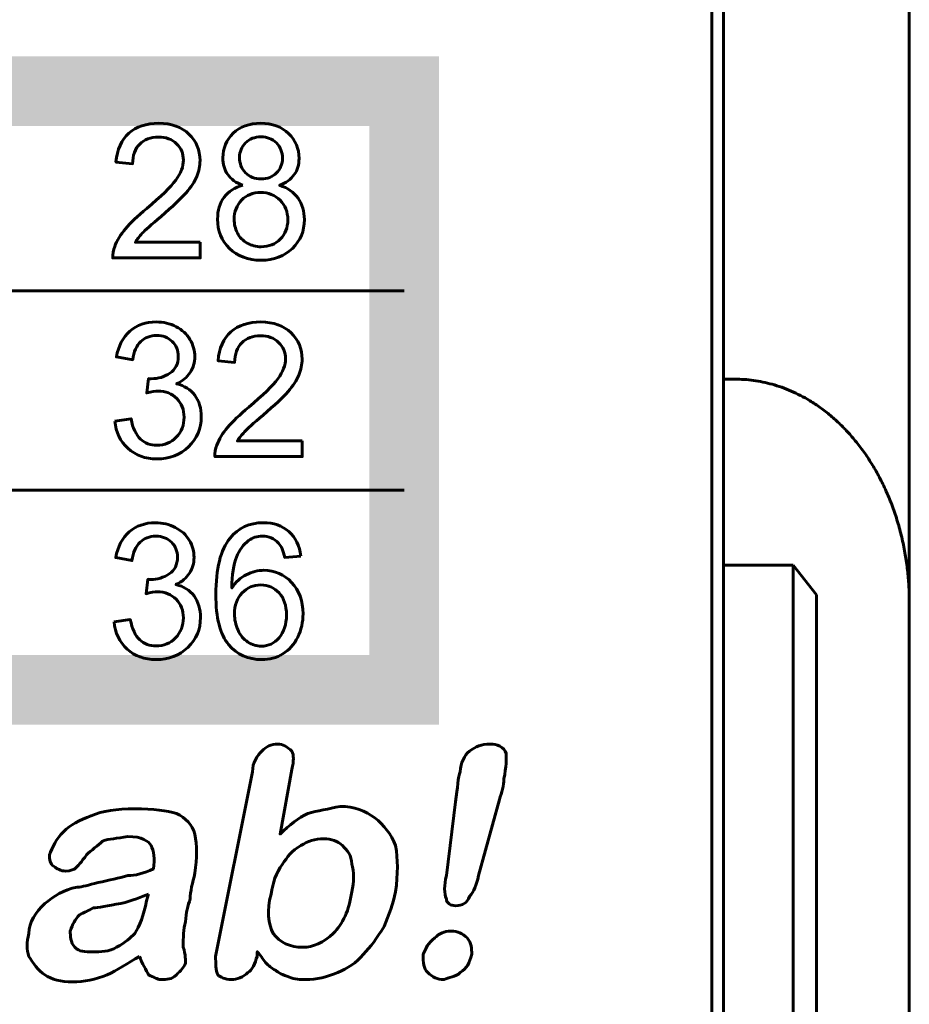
# Model space of a CAD drawing. Header units: millimetres. Extents: x -13 to 39, y -19 to 89.
# Tile 17 of 18: x 31 to 39, y 63 to 71. Entities that reach past the tile are written whole.
import ezdxf

# ---------------------------------------------------------------- set-up
doc = ezdxf.new("R2010")
doc.units = ezdxf.units.MM
doc.linetypes.add('K5LT32786', pattern=[0])
doc.linetypes.add('K5LT_BASIC', pattern=[0])

msp = doc.modelspace()

# ---------------------------------------------------------------- linework, layer by layer
at = {"color": 150, "linetype": 'K5LT32786', "lineweight": 60, "true_color": 0x0080ff}
for p, q in [((37.3387, 73.0375), (37.3387, 68.1579)), ((38.9387, 72.5932), (38.9387, 66.238)), ((37.2387, 49.2375), (37.2387, 71.6375)), ((20.69, 68.9198), (34.5892, 68.9198)), ((37.4387, 68.1579), (37.3387, 68.1579)), ((37.3387, 68.1579), (37.3387, 66.558)), ((20.69, 67.202), (34.5892, 67.202)), ((37.9387, 66.558), (37.3387, 66.558)), ((37.3387, 49.2375), (37.3387, 66.558)), ((38.1387, 66.302), (37.9387, 66.558)), ((37.9387, 66.558), (37.9387, 46.3375)), ((38.1387, 46.0295), (38.1387, 66.302)), ((38.9387, 61.1182), (38.9387, 66.238))]:
    msp.add_line(p, q, dxfattribs=at)
at = {"color": 150, "linetype": 'K5LT_BASIC', "true_color": 0x0080ff, "const_width": 0.6}
msp.add_lwpolyline([(20.69, 65.4839), (34.5892, 65.4839), (34.5892, 70.6375), (20.69, 70.6375)], close=True, dxfattribs=at)
at = {"color": 150, "linetype": 'K5LT32786', "lineweight": 60, "true_color": 0x0080ff}
for points, knots in [([(32.8331, 69.337), (32.8331, 69.337), (32.8331, 69.2016), (32.8331, 69.2016), (32.0808, 69.2016), (32.0808, 69.2016), (32.0797, 69.2357), (32.0852, 69.2685), (32.0971, 69.3002), (32.1164, 69.3521), (32.1474, 69.4034), (32.19, 69.4536), (32.2326, 69.5039), (32.2934, 69.5619), (32.3725, 69.6277), (32.4955, 69.7306), (32.5792, 69.812), (32.6228, 69.8722), (32.6667, 69.9324), (32.6887, 69.9894), (32.6887, 70.0431), (32.6887, 70.0993), (32.6688, 70.1466), (32.6291, 70.1852), (32.5894, 70.2237), (32.5376, 70.243), (32.4738, 70.243), (32.4064, 70.243), (32.3524, 70.2226), (32.312, 70.1818), (32.2715, 70.1412), (32.2511, 70.0848), (32.2505, 70.0125), (32.2505, 70.0125), (32.1078, 70.027), (32.1078, 70.027), (32.1175, 70.1355), (32.1545, 70.2183), (32.2185, 70.2753), (32.2828, 70.3322), (32.3688, 70.3607), (32.477, 70.3607), (32.586, 70.3607), (32.6725, 70.3301), (32.736, 70.2685), (32.7997, 70.207), (32.8315, 70.1307), (32.8315, 70.0399), (32.8315, 69.9937), (32.8223, 69.9483), (32.8035, 69.9037), (32.785, 69.8588), (32.7539, 69.8118), (32.7109, 69.7623), (32.6675, 69.7132), (32.5958, 69.6452), (32.4958, 69.5592), (32.4119, 69.4877), (32.3579, 69.4394), (32.3341, 69.4139), (32.3104, 69.3883), (32.2908, 69.3628), (32.2751, 69.337), (32.2751, 69.337), (32.8331, 69.337), (32.8331, 69.337)], [0, 0, 0, 0, 0.045455, 0.045455, 0.090909, 0.090909, 0.090909, 0.136364, 0.136364, 0.136364, 0.181818, 0.181818, 0.181818, 0.227273, 0.227273, 0.227273, 0.272727, 0.272727, 0.272727, 0.318182, 0.318182, 0.318182, 0.363636, 0.363636, 0.363636, 0.409091, 0.409091, 0.409091, 0.454545, 0.454545, 0.454545, 0.5, 0.5, 0.5, 0.545455, 0.545455, 0.545455, 0.590909, 0.590909, 0.590909, 0.636364, 0.636364, 0.636364, 0.681818, 0.681818, 0.681818, 0.727273, 0.727273, 0.727273, 0.772727, 0.772727, 0.772727, 0.818182, 0.818182, 0.818182, 0.863636, 0.863636, 0.863636, 0.909091, 0.909091, 0.909091, 0.954545, 0.954545, 0.954545, 1, 1, 1, 1]), ([(33.1992, 69.8274), (33.1413, 69.8489), (33.0984, 69.8798), (33.0704, 69.9195), (33.0426, 69.9596), (33.0285, 70.0074), (33.0285, 70.063), (33.0285, 70.1471), (33.0582, 70.2175), (33.1175, 70.2747), (33.177, 70.332), (33.2558, 70.3607), (33.3545, 70.3607), (33.4535, 70.3607), (33.5333, 70.3314), (33.5937, 70.2728), (33.654, 70.2143), (33.6841, 70.1431), (33.6841, 70.059), (33.6841, 70.0055), (33.6704, 69.9587), (33.6428, 69.9193), (33.6154, 69.8795), (33.5735, 69.8489), (33.5172, 69.8274), (33.5868, 69.8043), (33.6394, 69.7672), (33.6756, 69.7156), (33.7119, 69.6643), (33.7302, 69.603), (33.7302, 69.5315), (33.7302, 69.4329), (33.6958, 69.3502), (33.6273, 69.283), (33.5585, 69.2158), (33.4683, 69.1823), (33.3563, 69.1823), (33.2445, 69.1823), (33.1543, 69.2158), (33.0855, 69.2833), (33.0169, 69.3507), (32.9826, 69.4348), (32.9826, 69.5356), (32.9826, 69.6105), (33.0014, 69.6734), (33.0389, 69.7239), (33.0765, 69.7747), (33.13, 69.8091), (33.1992, 69.8274)], [0, 0, 0, 0, 0.0625, 0.0625, 0.0625, 0.125, 0.125, 0.125, 0.1875, 0.1875, 0.1875, 0.25, 0.25, 0.25, 0.3125, 0.3125, 0.3125, 0.375, 0.375, 0.375, 0.4375, 0.4375, 0.4375, 0.5, 0.5, 0.5, 0.5625, 0.5625, 0.5625, 0.625, 0.625, 0.625, 0.6875, 0.6875, 0.6875, 0.75, 0.75, 0.75, 0.8125, 0.8125, 0.8125, 0.875, 0.875, 0.875, 0.9375, 0.9375, 0.9375, 1, 1, 1, 1]), ([(33.1714, 70.0681), (33.1714, 70.0133), (33.1886, 69.9687), (33.2228, 69.934), (33.2572, 69.8994), (33.3022, 69.8819), (33.358, 69.8819), (33.4121, 69.8819), (33.4561, 69.8991), (33.4902, 69.9335), (33.5244, 69.9679), (33.5413, 70.0101), (33.5413, 70.06), (33.5413, 70.1122), (33.5238, 70.156), (33.4886, 70.1914), (33.4537, 70.2269), (33.4096, 70.2446), (33.3563, 70.2446), (33.3027, 70.2446), (33.2584, 70.2272), (33.2236, 70.1925), (33.1889, 70.1578), (33.1714, 70.1165), (33.1714, 70.0681)], [0, 0, 0, 0, 0.125, 0.125, 0.125, 0.25, 0.25, 0.25, 0.375, 0.375, 0.375, 0.5, 0.5, 0.5, 0.625, 0.625, 0.625, 0.75, 0.75, 0.75, 0.875, 0.875, 0.875, 1, 1, 1, 1]), ([(33.1254, 69.5345), (33.1254, 69.4939), (33.1347, 69.455), (33.1532, 69.4171), (33.1717, 69.3795), (33.1998, 69.3502), (33.2373, 69.3295), (33.2746, 69.3088), (33.3149, 69.2983), (33.3574, 69.2983), (33.4246, 69.2983), (33.4797, 69.3201), (33.5227, 69.3636), (33.5658, 69.4071), (33.5873, 69.4625), (33.5873, 69.5297), (33.5873, 69.5979), (33.565, 69.6543), (33.5209, 69.6989), (33.4764, 69.7435), (33.4204, 69.7658), (33.353, 69.7658), (33.2868, 69.7658), (33.2326, 69.7438), (33.1897, 69.6997), (33.1468, 69.6557), (33.1254, 69.6006), (33.1254, 69.5345)], [0, 0, 0, 0, 0.111111, 0.111111, 0.111111, 0.222222, 0.222222, 0.222222, 0.333333, 0.333333, 0.333333, 0.444444, 0.444444, 0.444444, 0.555556, 0.555556, 0.555556, 0.666667, 0.666667, 0.666667, 0.777778, 0.777778, 0.777778, 0.888889, 0.888889, 0.888889, 1, 1, 1, 1]), ([(32.0977, 67.7975), (32.0977, 67.7975), (32.2374, 67.8168), (32.2374, 67.8168), (32.2535, 67.7362), (32.2805, 67.6782), (32.3188, 67.6427), (32.3572, 67.6073), (32.4043, 67.5895), (32.4601, 67.5895), (32.5263, 67.5895), (32.5821, 67.6126), (32.627, 67.6589), (32.672, 67.7051), (32.6945, 67.7623), (32.6945, 67.8305), (32.6945, 67.8956), (32.6735, 67.9493), (32.6315, 67.9918), (32.5898, 68.0339), (32.5366, 68.0552), (32.4717, 68.0552), (32.4453, 68.0552), (32.4124, 68.0498), (32.3731, 68.0393), (32.3731, 68.0393), (32.3887, 68.1634), (32.3887, 68.1634), (32.398, 68.1624), (32.4056, 68.1618), (32.4112, 68.1618), (32.4709, 68.1618), (32.5244, 68.1777), (32.5722, 68.2091), (32.6199, 68.2406), (32.6437, 68.2889), (32.6437, 68.3542), (32.6437, 68.4061), (32.6262, 68.4491), (32.5915, 68.4832), (32.5569, 68.5173), (32.5122, 68.5342), (32.4574, 68.5342), (32.403, 68.5342), (32.3577, 68.5168), (32.3215, 68.4818), (32.2852, 68.4469), (32.262, 68.3945), (32.2517, 68.3247), (32.2517, 68.3247), (32.1119, 68.3504), (32.1119, 68.3504), (32.1292, 68.4456), (32.1678, 68.5195), (32.2283, 68.5718), (32.2887, 68.6242), (32.3641, 68.6503), (32.454, 68.6503), (32.5159, 68.6503), (32.573, 68.6369), (32.6252, 68.6097), (32.6776, 68.5829), (32.7175, 68.5461), (32.745, 68.4996), (32.7728, 68.4528), (32.7866, 68.4034), (32.7866, 68.351), (32.7866, 68.3013), (32.7733, 68.2561), (32.7471, 68.2153), (32.7207, 68.1745), (32.6815, 68.142), (32.6299, 68.1178), (32.6971, 68.1022), (32.7493, 68.0694), (32.7866, 68.0197), (32.8236, 67.9703), (32.8421, 67.9079), (32.8421, 67.8335), (32.8421, 67.7327), (32.8059, 67.647), (32.7336, 67.5769), (32.6611, 67.5068), (32.5696, 67.4719), (32.459, 67.4719), (32.3593, 67.4719), (32.2765, 67.5022), (32.2106, 67.5627), (32.1445, 67.6231), (32.1069, 67.7013), (32.0977, 67.7975)], [0, 0, 0, 0, 0.033333, 0.033333, 0.033333, 0.066667, 0.066667, 0.066667, 0.1, 0.1, 0.1, 0.133333, 0.133333, 0.133333, 0.166667, 0.166667, 0.166667, 0.2, 0.2, 0.2, 0.233333, 0.233333, 0.233333, 0.266667, 0.266667, 0.266667, 0.3, 0.3, 0.3, 0.333333, 0.333333, 0.333333, 0.366667, 0.366667, 0.366667, 0.4, 0.4, 0.4, 0.433333, 0.433333, 0.433333, 0.466667, 0.466667, 0.466667, 0.5, 0.5, 0.5, 0.533333, 0.533333, 0.533333, 0.566667, 0.566667, 0.566667, 0.6, 0.6, 0.6, 0.633333, 0.633333, 0.633333, 0.666667, 0.666667, 0.666667, 0.7, 0.7, 0.7, 0.733333, 0.733333, 0.733333, 0.766667, 0.766667, 0.766667, 0.8, 0.8, 0.8, 0.833333, 0.833333, 0.833333, 0.866667, 0.866667, 0.866667, 0.9, 0.9, 0.9, 0.933333, 0.933333, 0.933333, 0.966667, 0.966667, 0.966667, 1, 1, 1, 1]), ([(33.7122, 67.6266), (33.7122, 67.6266), (33.7122, 67.4912), (33.7122, 67.4912), (32.9599, 67.4912), (32.9599, 67.4912), (32.9588, 67.5253), (32.9643, 67.5581), (32.9762, 67.5898), (32.9955, 67.6417), (33.0265, 67.693), (33.0691, 67.7432), (33.1117, 67.7935), (33.1725, 67.8515), (33.2516, 67.9173), (33.3746, 68.0202), (33.4583, 68.1016), (33.5019, 68.1618), (33.5458, 68.222), (33.5678, 68.279), (33.5678, 68.3327), (33.5678, 68.3889), (33.5479, 68.4362), (33.5082, 68.4748), (33.4685, 68.5133), (33.4167, 68.5326), (33.3529, 68.5326), (33.2855, 68.5326), (33.2315, 68.5122), (33.1911, 68.4714), (33.1506, 68.4308), (33.1302, 68.3744), (33.1296, 68.3021), (33.1296, 68.3021), (32.9868, 68.3166), (32.9868, 68.3166), (32.9966, 68.4251), (33.0336, 68.5079), (33.0976, 68.5649), (33.1619, 68.6218), (33.2479, 68.6503), (33.3561, 68.6503), (33.4651, 68.6503), (33.5516, 68.6197), (33.6151, 68.5581), (33.6788, 68.4966), (33.7106, 68.4203), (33.7106, 68.3295), (33.7106, 68.2833), (33.7014, 68.2379), (33.6826, 68.1933), (33.664, 68.1484), (33.633, 68.1014), (33.59, 68.0519), (33.5466, 68.0028), (33.4749, 67.9348), (33.3749, 67.8488), (33.291, 67.7773), (33.237, 67.729), (33.2132, 67.7035), (33.1895, 67.6779), (33.1699, 67.6524), (33.1542, 67.6266), (33.1542, 67.6266), (33.7122, 67.6266), (33.7122, 67.6266)], [0, 0, 0, 0, 0.045455, 0.045455, 0.090909, 0.090909, 0.090909, 0.136364, 0.136364, 0.136364, 0.181818, 0.181818, 0.181818, 0.227273, 0.227273, 0.227273, 0.272727, 0.272727, 0.272727, 0.318182, 0.318182, 0.318182, 0.363636, 0.363636, 0.363636, 0.409091, 0.409091, 0.409091, 0.454545, 0.454545, 0.454545, 0.5, 0.5, 0.5, 0.545455, 0.545455, 0.545455, 0.590909, 0.590909, 0.590909, 0.636364, 0.636364, 0.636364, 0.681818, 0.681818, 0.681818, 0.727273, 0.727273, 0.727273, 0.772727, 0.772727, 0.772727, 0.818182, 0.818182, 0.818182, 0.863636, 0.863636, 0.863636, 0.909091, 0.909091, 0.909091, 0.954545, 0.954545, 0.954545, 1, 1, 1, 1]), ([(32.0913, 66.0693), (32.0913, 66.0693), (32.231, 66.0886), (32.231, 66.0886), (32.2472, 66.008), (32.2742, 65.95), (32.3125, 65.9145), (32.3509, 65.8791), (32.3979, 65.8613), (32.4537, 65.8613), (32.5199, 65.8613), (32.5757, 65.8844), (32.6206, 65.9307), (32.6656, 65.9769), (32.6882, 66.0341), (32.6882, 66.1023), (32.6882, 66.1674), (32.6672, 66.2211), (32.6252, 66.2636), (32.5834, 66.3057), (32.5303, 66.327), (32.4654, 66.327), (32.439, 66.327), (32.4061, 66.3216), (32.3667, 66.3111), (32.3667, 66.3111), (32.3824, 66.4352), (32.3824, 66.4352), (32.3916, 66.4342), (32.3993, 66.4336), (32.4048, 66.4336), (32.4646, 66.4336), (32.518, 66.4495), (32.5659, 66.4809), (32.6135, 66.5124), (32.6374, 66.5607), (32.6374, 66.626), (32.6374, 66.6779), (32.6198, 66.7209), (32.5852, 66.755), (32.5505, 66.7891), (32.5058, 66.806), (32.4511, 66.806), (32.3966, 66.806), (32.3514, 66.7886), (32.3151, 66.7536), (32.2789, 66.7187), (32.2556, 66.6663), (32.2453, 66.5965), (32.2453, 66.5965), (32.1056, 66.6222), (32.1056, 66.6222), (32.1228, 66.7174), (32.1614, 66.7913), (32.222, 66.8436), (32.2823, 66.896), (32.3578, 66.9221), (32.4476, 66.9221), (32.5096, 66.9221), (32.5667, 66.9087), (32.6189, 66.8815), (32.6712, 66.8547), (32.7111, 66.8179), (32.7387, 66.7714), (32.7665, 66.7246), (32.7802, 66.6752), (32.7802, 66.6228), (32.7802, 66.5731), (32.7669, 66.5279), (32.7408, 66.4871), (32.7144, 66.4463), (32.6752, 66.4138), (32.6236, 66.3896), (32.6907, 66.374), (32.7429, 66.3412), (32.7802, 66.2915), (32.8173, 66.2421), (32.8358, 66.1797), (32.8358, 66.1053), (32.8358, 66.0045), (32.7995, 65.9188), (32.7273, 65.8487), (32.6548, 65.7786), (32.5632, 65.7437), (32.4527, 65.7437), (32.3529, 65.7437), (32.2701, 65.774), (32.2043, 65.8345), (32.1382, 65.8949), (32.1006, 65.9731), (32.0913, 66.0693)], [0, 0, 0, 0, 0.033333, 0.033333, 0.033333, 0.066667, 0.066667, 0.066667, 0.1, 0.1, 0.1, 0.133333, 0.133333, 0.133333, 0.166667, 0.166667, 0.166667, 0.2, 0.2, 0.2, 0.233333, 0.233333, 0.233333, 0.266667, 0.266667, 0.266667, 0.3, 0.3, 0.3, 0.333333, 0.333333, 0.333333, 0.366667, 0.366667, 0.366667, 0.4, 0.4, 0.4, 0.433333, 0.433333, 0.433333, 0.466667, 0.466667, 0.466667, 0.5, 0.5, 0.5, 0.533333, 0.533333, 0.533333, 0.566667, 0.566667, 0.566667, 0.6, 0.6, 0.6, 0.633333, 0.633333, 0.633333, 0.666667, 0.666667, 0.666667, 0.7, 0.7, 0.7, 0.733333, 0.733333, 0.733333, 0.766667, 0.766667, 0.766667, 0.8, 0.8, 0.8, 0.833333, 0.833333, 0.833333, 0.866667, 0.866667, 0.866667, 0.9, 0.9, 0.9, 0.933333, 0.933333, 0.933333, 0.966667, 0.966667, 0.966667, 1, 1, 1, 1]), ([(33.6995, 66.6351), (33.6995, 66.6351), (33.5614, 66.6239), (33.5614, 66.6239), (33.549, 66.6795), (33.5313, 66.7201), (33.5082, 66.7453), (33.4704, 66.7859), (33.4236, 66.806), (33.368, 66.806), (33.3233, 66.806), (33.2837, 66.7934), (33.2495, 66.7681), (33.2056, 66.7356), (33.1712, 66.6883), (33.1455, 66.626), (33.1201, 66.5634), (33.1069, 66.4745), (33.1058, 66.3592), (33.1394, 66.4111), (33.1807, 66.4498), (33.2294, 66.4747), (33.278, 66.5), (33.3289, 66.5126), (33.3823, 66.5126), (33.4755, 66.5126), (33.5548, 66.4777), (33.6204, 66.4081), (33.6858, 66.3385), (33.7186, 66.2488), (33.7186, 66.1384), (33.7186, 66.0658), (33.7032, 65.9986), (33.6725, 65.9363), (33.6416, 65.874), (33.5995, 65.8264), (33.5456, 65.7934), (33.4918, 65.7603), (33.4308, 65.7437), (33.3624, 65.7437), (33.2463, 65.7437), (33.1513, 65.7872), (33.0778, 65.874), (33.0045, 65.9608), (32.9678, 66.104), (32.9678, 66.3033), (32.9678, 66.5263), (33.0085, 66.6886), (33.0897, 66.7899), (33.1606, 66.878), (33.2561, 66.9221), (33.3765, 66.9221), (33.4659, 66.9221), (33.5395, 66.8966), (33.5966, 66.8458), (33.6538, 66.795), (33.6881, 66.7249), (33.6995, 66.6351)], [0, 0, 0, 0, 0.052632, 0.052632, 0.052632, 0.105263, 0.105263, 0.105263, 0.157895, 0.157895, 0.157895, 0.210526, 0.210526, 0.210526, 0.263158, 0.263158, 0.263158, 0.315789, 0.315789, 0.315789, 0.368421, 0.368421, 0.368421, 0.421053, 0.421053, 0.421053, 0.473684, 0.473684, 0.473684, 0.526316, 0.526316, 0.526316, 0.578947, 0.578947, 0.578947, 0.631579, 0.631579, 0.631579, 0.684211, 0.684211, 0.684211, 0.736842, 0.736842, 0.736842, 0.789474, 0.789474, 0.789474, 0.842105, 0.842105, 0.842105, 0.894737, 0.894737, 0.894737, 0.947368, 0.947368, 0.947368, 1, 1, 1, 1]), ([(33.1281, 66.137), (33.1281, 66.0881), (33.1384, 66.0414), (33.1587, 65.9968), (33.1791, 65.9522), (33.2077, 65.9183), (33.244, 65.8949), (33.2804, 65.8715), (33.3191, 65.8597), (33.3601, 65.8597), (33.4196, 65.8597), (33.4704, 65.8839), (33.5125, 65.9323), (33.5545, 65.9806), (33.5757, 66.0462), (33.5757, 66.1292), (33.5757, 66.209), (33.5548, 66.2719), (33.5133, 66.3178), (33.4717, 66.3638), (33.4188, 66.3869), (33.3546, 66.3869), (33.2915, 66.3869), (33.2379, 66.3638), (33.194, 66.3178), (33.1501, 66.2719), (33.1281, 66.2117), (33.1281, 66.137)], [0, 0, 0, 0, 0.111111, 0.111111, 0.111111, 0.222222, 0.222222, 0.222222, 0.333333, 0.333333, 0.333333, 0.444444, 0.444444, 0.444444, 0.555556, 0.555556, 0.555556, 0.666667, 0.666667, 0.666667, 0.777778, 0.777778, 0.777778, 0.888889, 0.888889, 0.888889, 1, 1, 1, 1]), ([(33.6215, 64.7978), (33.6215, 64.7978), (33.5214, 64.2412), (33.5214, 64.2412), (33.6013, 64.3211), (33.6811, 64.3807), (33.7598, 64.42), (33.8396, 64.4403), (33.9397, 64.4593), (34.0386, 64.4796), (34.1578, 64.4796), (34.2567, 64.4403), (34.3366, 64.3807), (34.4164, 64.3211), (34.476, 64.2412), (34.5153, 64.1423), (34.5356, 64.0231), (34.5356, 63.904), (34.5153, 63.7443), (34.4951, 63.6454), (34.4558, 63.5464), (34.4164, 63.4463), (34.3569, 63.3474), (34.2973, 63.2676), (34.2377, 63.208), (34.1781, 63.1293), (34.0982, 63.0888), (34.0184, 63.0495), (33.9195, 63.0101), (33.8396, 62.9899), (33.7407, 62.9899), (33.7002, 62.9899), (33.6406, 62.9899), (33.6013, 63.0101), (33.5417, 63.0292), (33.5024, 63.0495), (33.4821, 63.0697), (33.4428, 63.0888), (33.4225, 63.1091), (33.4023, 63.1293), (33.3832, 63.1484), (33.3629, 63.1889), (33.3236, 63.2282), (33.3236, 63.2282), (33.3236, 63.1889), (33.3236, 63.1889), (33.3033, 63.1293), (33.2831, 63.0697), (33.2438, 63.0495), (33.2044, 63.0101), (33.1448, 62.9899), (33.1043, 62.9899), (33.0447, 62.9899), (33.0054, 63.0101), (32.9852, 63.0292), (32.9661, 63.0697), (32.9661, 63.1293), (32.9661, 63.1889), (32.9661, 63.1889), (33.2831, 64.7775), (33.2831, 64.7775), (33.2831, 64.8574), (33.3236, 64.917), (33.3629, 64.9563), (33.4023, 64.9956), (33.4428, 65.0159), (33.5024, 65.0159), (33.5417, 65.0159), (33.581, 64.9956), (33.6215, 64.9563), (33.6406, 64.917), (33.6406, 64.8765), (33.6215, 64.7978)], [0, 0, 0, 0, 0.041667, 0.041667, 0.041667, 0.083333, 0.083333, 0.083333, 0.125, 0.125, 0.125, 0.166667, 0.166667, 0.166667, 0.208333, 0.208333, 0.208333, 0.25, 0.25, 0.25, 0.291667, 0.291667, 0.291667, 0.333333, 0.333333, 0.333333, 0.375, 0.375, 0.375, 0.416667, 0.416667, 0.416667, 0.458333, 0.458333, 0.458333, 0.5, 0.5, 0.5, 0.541667, 0.541667, 0.541667, 0.583333, 0.583333, 0.583333, 0.625, 0.625, 0.625, 0.666667, 0.666667, 0.666667, 0.708333, 0.708333, 0.708333, 0.75, 0.75, 0.75, 0.791667, 0.791667, 0.791667, 0.833333, 0.833333, 0.833333, 0.875, 0.875, 0.875, 0.916667, 0.916667, 0.916667, 0.958333, 0.958333, 0.958333, 1, 1, 1, 1]), ([(34.9527, 63.8837), (34.9527, 63.8837), (35.0314, 64.5189), (35.0314, 64.5189), (35.0516, 64.6381), (35.0516, 64.7382), (35.0719, 64.7775), (35.0719, 64.8574), (35.1112, 64.917), (35.1506, 64.9563), (35.2101, 64.9956), (35.2507, 65.0159), (35.3293, 65.0159), (35.3889, 65.0159), (35.4485, 64.9956), (35.4688, 64.936), (35.4688, 64.8967), (35.4688, 64.8169), (35.4485, 64.7179), (35.4485, 64.6584), (35.4295, 64.5988), (35.4092, 64.5392), (35.4092, 64.5392), (35.2304, 63.8837), (35.2304, 63.8837), (35.2101, 63.8039), (35.1911, 63.7443), (35.1506, 63.7049), (35.1315, 63.6454), (35.091, 63.6251), (35.0314, 63.6251), (34.9921, 63.6251), (34.9527, 63.6454), (34.9527, 63.6847), (34.9325, 63.7252), (34.9325, 63.8039), (34.9527, 63.8837)], [0, 0, 0, 0, 0.083333, 0.083333, 0.083333, 0.166667, 0.166667, 0.166667, 0.25, 0.25, 0.25, 0.333333, 0.333333, 0.333333, 0.416667, 0.416667, 0.416667, 0.5, 0.5, 0.5, 0.583333, 0.583333, 0.583333, 0.666667, 0.666667, 0.666667, 0.75, 0.75, 0.75, 0.833333, 0.833333, 0.833333, 0.916667, 0.916667, 0.916667, 1, 1, 1, 1]), ([(32.3106, 63.1889), (32.2105, 63.1293), (32.1116, 63.0697), (32.0317, 63.0292), (31.9328, 62.9899), (31.8339, 62.9696), (31.7338, 62.9696), (31.6349, 62.9696), (31.555, 62.9899), (31.4955, 63.0292), (31.4359, 63.0697), (31.3965, 63.1293), (31.3572, 63.1889), (31.3369, 63.2485), (31.3369, 63.3081), (31.3572, 63.3868), (31.3572, 63.4869), (31.4168, 63.5655), (31.4955, 63.6454), (31.5753, 63.7049), (31.6551, 63.7645), (31.7743, 63.7848), (31.8137, 63.7848), (31.8732, 63.8039), (31.9531, 63.8241), (32.052, 63.8444), (32.1318, 63.8635), (32.2105, 63.8837), (32.2701, 63.8837), (32.3499, 63.904), (32.4298, 63.9433), (32.4489, 64.0231), (32.4298, 64.1018), (32.4095, 64.1423), (32.3893, 64.1817), (32.3297, 64.221), (32.2105, 64.221), (32.1116, 64.2019), (32.052, 64.2019), (31.9924, 64.1817), (31.9531, 64.1423), (31.8935, 64.1018), (31.853, 64.0625), (31.8137, 64.0029), (31.7743, 63.9636), (31.7541, 63.9433), (31.7541, 63.9433), (31.7147, 63.923), (31.6742, 63.923), (31.6349, 63.923), (31.5956, 63.9433), (31.5753, 63.9636), (31.536, 63.9826), (31.536, 64.0231), (31.536, 64.0625), (31.555, 64.1221), (31.5956, 64.2019), (31.6551, 64.2615), (31.7147, 64.3211), (31.7934, 64.3604), (31.8935, 64.3997), (31.9924, 64.4403), (32.1116, 64.4593), (32.2701, 64.4593), (32.4298, 64.4593), (32.549, 64.4403), (32.6276, 64.42), (32.7075, 64.3807), (32.7671, 64.3211), (32.7873, 64.2412), (32.8064, 64.1423), (32.8064, 64.0422), (32.7873, 63.904), (32.7671, 63.8241), (32.7468, 63.7443), (32.7468, 63.6847), (32.7277, 63.6251), (32.7075, 63.5655), (32.7075, 63.4869), (32.6872, 63.4273), (32.6872, 63.3474), (32.6872, 63.2676), (32.7075, 63.208), (32.7075, 63.1484), (32.7075, 63.1293), (32.6872, 63.0888), (32.6681, 63.0697), (32.6276, 63.0292), (32.5883, 62.9899), (32.549, 62.9899), (32.4894, 62.9899), (32.4691, 62.9899), (32.4298, 63.0101), (32.3893, 63.0292), (32.3702, 63.0697), (32.3297, 63.1293), (32.3106, 63.1889)], [0, 0, 0, 0, 0.03125, 0.03125, 0.03125, 0.0625, 0.0625, 0.0625, 0.09375, 0.09375, 0.09375, 0.125, 0.125, 0.125, 0.15625, 0.15625, 0.15625, 0.1875, 0.1875, 0.1875, 0.21875, 0.21875, 0.21875, 0.25, 0.25, 0.25, 0.28125, 0.28125, 0.28125, 0.3125, 0.3125, 0.3125, 0.34375, 0.34375, 0.34375, 0.375, 0.375, 0.375, 0.40625, 0.40625, 0.40625, 0.4375, 0.4375, 0.4375, 0.46875, 0.46875, 0.46875, 0.5, 0.5, 0.5, 0.53125, 0.53125, 0.53125, 0.5625, 0.5625, 0.5625, 0.59375, 0.59375, 0.59375, 0.625, 0.625, 0.625, 0.65625, 0.65625, 0.65625, 0.6875, 0.6875, 0.6875, 0.71875, 0.71875, 0.71875, 0.75, 0.75, 0.75, 0.78125, 0.78125, 0.78125, 0.8125, 0.8125, 0.8125, 0.84375, 0.84375, 0.84375, 0.875, 0.875, 0.875, 0.90625, 0.90625, 0.90625, 0.9375, 0.9375, 0.9375, 0.96875, 0.96875, 0.96875, 1, 1, 1, 1]), ([(33.4428, 63.7252), (33.4023, 63.5858), (33.4225, 63.4666), (33.4619, 63.3868), (33.5214, 63.3081), (33.6013, 63.2676), (33.7205, 63.2676), (33.8003, 63.2676), (33.8992, 63.3081), (33.9791, 63.3868), (34.0589, 63.4666), (34.1185, 63.5858), (34.1376, 63.7443), (34.1578, 63.8241), (34.1578, 63.923), (34.1376, 63.9826), (34.1376, 64.0625), (34.0982, 64.1018), (34.0589, 64.1423), (34.0184, 64.1817), (33.9588, 64.2019), (33.8992, 64.2019), (33.8194, 64.2019), (33.7598, 64.1817), (33.7002, 64.1423), (33.6215, 64.1018), (33.581, 64.0422), (33.5417, 63.9826), (33.4821, 63.904), (33.4619, 63.8241), (33.4428, 63.7252)], [0, 0, 0, 0, 0.1, 0.1, 0.1, 0.2, 0.2, 0.2, 0.3, 0.3, 0.3, 0.4, 0.4, 0.4, 0.5, 0.5, 0.5, 0.6, 0.6, 0.6, 0.7, 0.7, 0.7, 0.8, 0.8, 0.8, 0.9, 0.9, 0.9, 1, 1, 1, 1]), ([(32.3893, 63.7252), (32.3297, 63.7049), (32.251, 63.6656), (32.1509, 63.6454), (32.0317, 63.6251), (31.9531, 63.606), (31.9126, 63.606), (31.8732, 63.5858), (31.8339, 63.5655), (31.7934, 63.5464), (31.7541, 63.5059), (31.7338, 63.4666), (31.7147, 63.407), (31.7147, 63.3677), (31.7147, 63.3081), (31.7541, 63.2676), (31.7934, 63.2282), (31.8339, 63.2282), (31.9126, 63.2282), (31.9722, 63.2282), (32.052, 63.2282), (32.1116, 63.2676), (32.1914, 63.3081), (32.2308, 63.3474), (32.2701, 63.3868), (32.3106, 63.4463), (32.3499, 63.5464), (32.3702, 63.6656), (32.3702, 63.6656), (32.3893, 63.7252), (32.3893, 63.7252)], [0, 0, 0, 0, 0.1, 0.1, 0.1, 0.2, 0.2, 0.2, 0.3, 0.3, 0.3, 0.4, 0.4, 0.4, 0.5, 0.5, 0.5, 0.6, 0.6, 0.6, 0.7, 0.7, 0.7, 0.8, 0.8, 0.8, 0.9, 0.9, 0.9, 1, 1, 1, 1]), ([(34.9325, 62.9899), (34.8729, 62.9899), (34.8336, 63.0101), (34.793, 63.0495), (34.7537, 63.0888), (34.7537, 63.1293), (34.7537, 63.208), (34.774, 63.2485), (34.793, 63.3081), (34.8526, 63.3474), (34.8932, 63.3868), (34.9325, 63.407), (34.9921, 63.407), (35.0516, 63.407), (35.091, 63.3868), (35.1315, 63.3474), (35.1708, 63.3081), (35.1708, 63.2485), (35.1708, 63.208), (35.1506, 63.1293), (35.1315, 63.0888), (35.0719, 63.0495), (35.0314, 63.0101), (34.9718, 63.0101), (34.9325, 62.9899)], [0, 0, 0, 0, 0.125, 0.125, 0.125, 0.25, 0.25, 0.25, 0.375, 0.375, 0.375, 0.5, 0.5, 0.5, 0.625, 0.625, 0.625, 0.75, 0.75, 0.75, 0.875, 0.875, 0.875, 1, 1, 1, 1])]:
    msp.add_open_spline(points, degree=3, knots=knots, dxfattribs=at)
msp.add_rational_spline([(37.4387, 68.1579), (38.3174, 68.1579), (38.9387, 67.3627), (38.9387, 66.238)], [1, 0.804737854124, 0.804737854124, 1], degree=3, dxfattribs=at)

doc.saveas('drawing.dxf')
